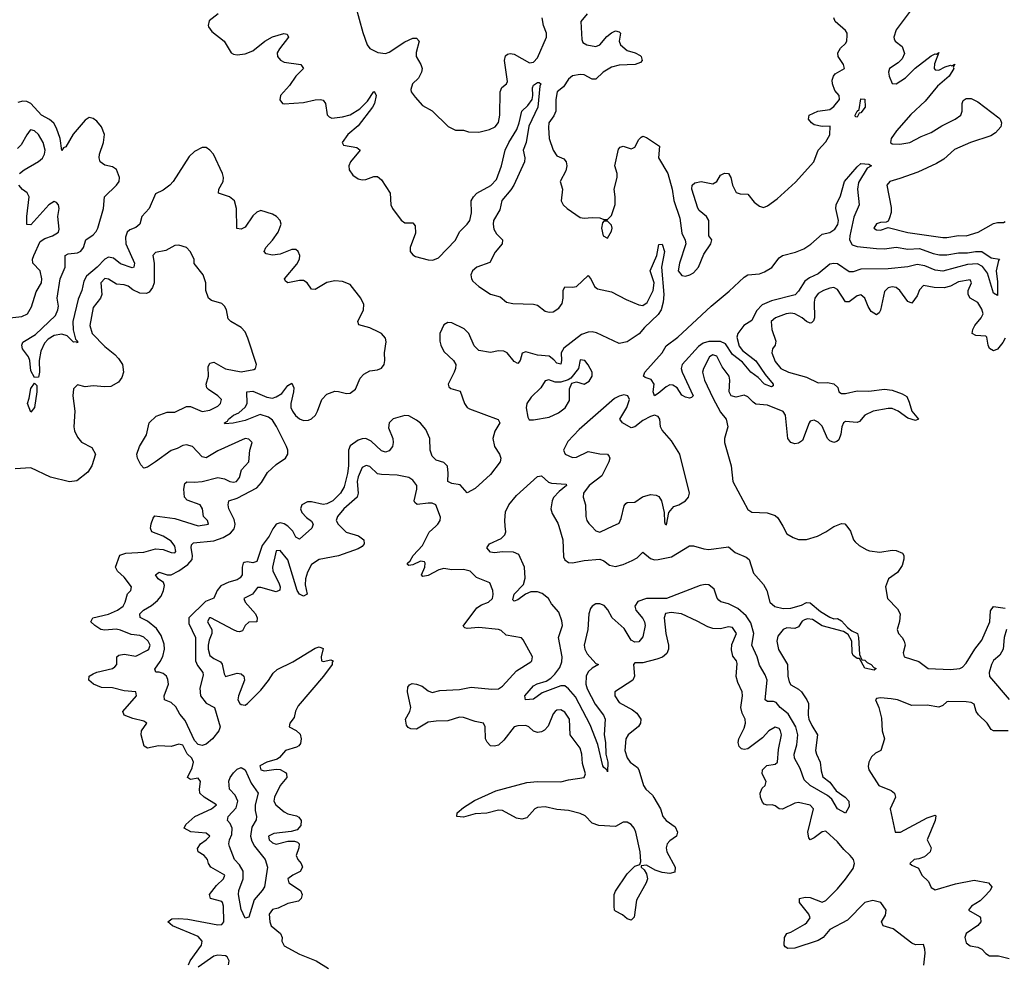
# Model space of a CAD drawing. Header units: inches. Extents: x 2473073 to 2657680, y 705365 to 849016.
# Tile 146 of 151: x 2640754 to 2645805, y 757752 to 762600. Entities that reach past the tile are written whole.
import ezdxf

# ---------------------------------------------------------------- set-up
doc = ezdxf.new("R2010")
doc.units = ezdxf.units.IN
doc.header["$MEASUREMENT"] = 0
doc.layers.add('C6745', color=7, linetype='Continuous')
doc.layers.add('C6746', color=7, linetype='Continuous')

msp = doc.modelspace()

# ---------------------------------------------------------------- linework, layer by layer
at = {"layer": 'C6745', "color": 5}
for points, elevation in [([(2641620.3, 757750), (2641629, 757770), (2641685.7, 757850), (2641689.8, 757870), (2641670, 757894.3), (2641538.4, 757950), (2641514.5, 757970), (2641534.7, 757985.3), (2641570, 757987.8), (2641616.3, 757983.7), (2641770, 757953.8), (2641790, 757956.3), (2641800.4, 757970), (2641799.9, 758050), (2641793.7, 758070), (2641790, 758075), (2641733.2, 758090), (2641727.6, 758110), (2641763.3, 758156.7), (2641799.4, 758190), (2641805.3, 758210), (2641734.3, 758250), (2641722, 758270), (2641718, 758290), (2641700.5, 758310), (2641669.5, 758330), (2641666, 758346), (2641681.6, 758370), (2641711, 758390), (2641729.6, 758410), (2641710, 758425.4), (2641632.1, 758432.1), (2641597.2, 758450), (2641606, 758470), (2641652.1, 758510), (2641736.9, 758550), (2641763, 758570), (2641700.5, 758610), (2641677.6, 758630), (2641675.6, 758650), (2641682, 758690), (2641670, 758708), (2641630, 758701.2), (2641615.3, 758710), (2641639.2, 758760.8), (2641645.6, 758790), (2641636.8, 758810), (2641613, 758833), (2641590, 758876.1), (2641570, 758881.2), (2641530, 758869), (2641466.1, 758873.9), (2641410, 758861), (2641392.3, 758872.3), (2641377.1, 758930), (2641378.5, 758950), (2641406.6, 758990), (2641390, 759000.5), (2641333.8, 759013.8), (2641289.2, 759030), (2641282, 759050), (2641353.7, 759130), (2641349.3, 759150), (2641290, 759154.9), (2641230, 759170.8), (2641172.9, 759172.9), (2641132.3, 759190), (2641108.3, 759210), (2641109.7, 759230), (2641130, 759242), (2641150, 759251.3), (2641229.5, 759270), (2641241, 759279), (2641251.8, 759290), (2641251.4, 759330), (2641261.7, 759338.3), (2641290, 759344.1), (2641350, 759332.6), (2641410, 759363.5), (2641416.8, 759370), (2641423.1, 759390), (2641412.7, 759410), (2641390, 759431.1), (2641370, 759438.9), (2641325.1, 759445.1), (2641270, 759467.6), (2641248.4, 759471.6), (2641190, 759466.9), (2641170, 759470.8), (2641139.7, 759490), (2641118.4, 759510), (2641129.2, 759530), (2641210, 759548.7), (2641256, 759570), (2641284.8, 759590), (2641295.2, 759610), (2641307.3, 759652.7), (2641324.2, 759670), (2641328.1, 759690), (2641290, 759738.9), (2641255.4, 759770), (2641245.4, 759790), (2641268.2, 759851.8), (2641297.5, 759862.5), (2641390, 759867.7), (2641450, 759884.6), (2641490, 759880.2), (2641530, 759865.5), (2641550, 759864.4), (2641555.3, 759870), (2641550, 759898.3), (2641530, 759923.1), (2641490, 759948.8), (2641432, 759972), (2641425.3, 759990), (2641426.7, 760000)], 40), ([(2642062, 760000), (2642052.5, 759987.5), (2642034.1, 759950), (2641998.3, 759901.7), (2641970, 759818.4), (2641950, 759812.2), (2641923.2, 759816.8), (2641905.4, 759814.6), (2641900.2, 759810), (2641895.3, 759790), (2641894.3, 759750), (2641884.5, 759735.5), (2641870, 759725), (2641826.5, 759713.5), (2641786.3, 759693.7), (2641766.4, 759670), (2641749.5, 759630.5), (2641706.3, 759613.7), (2641621.8, 759530), (2641621.7, 759501.7), (2641655.9, 759430), (2641656.2, 759310), (2641665.4, 759285.4), (2641693.6, 759250), (2641695.8, 759235.8), (2641677.1, 759170), (2641681.7, 759130), (2641710, 759092.3), (2641752.5, 759070), (2641782.4, 758970), (2641775.3, 758950), (2641742.8, 758910), (2641710, 758882.3), (2641690, 758874.7), (2641670, 758879.4), (2641650, 758901.1), (2641603.3, 759003.3), (2641575, 759035), (2641554.2, 759074.2), (2641530, 759096.2), (2641497.4, 759110), (2641494.7, 759130), (2641516.5, 759190), (2641514.4, 759214.4), (2641506.1, 759230), (2641490, 759244.5), (2641468.7, 759251.3), (2641451.3, 759251.3), (2641446.7, 759266.7), (2641474.8, 759305.2), (2641487.5, 759332.5), (2641496.1, 759370), (2641494.6, 759394.6), (2641479, 759439), (2641455.1, 759475.1), (2641410, 759513.1), (2641372.1, 759532.1), (2641370, 759550.2), (2641388.8, 759570), (2641430, 759593.2), (2641461.4, 759618.6), (2641478.8, 759641.2), (2641491.8, 759670), (2641496.2, 759696.2), (2641492.1, 759712.1), (2641464.7, 759730), (2641449.8, 759750.2), (2641470, 759763.7), (2641511.1, 759751.1), (2641530, 759751.6), (2641570, 759771.2), (2641616.6, 759803.4), (2641638, 759830), (2641640.7, 759850), (2641633.2, 759890), (2641635, 759905), (2641645.7, 759914.3), (2641750, 759925.7), (2641797, 759943), (2641835, 759965), (2641853.4, 759986.6), (2641857.2, 760000)], 20), ([(2642397.9, 760000), (2642428.8, 759970), (2642491.3, 759951.3), (2642518.8, 759930), (2642521.1, 759910), (2642510, 759896.9), (2642490, 759883.9), (2642390, 759848), (2642290, 759829.6), (2642250, 759803), (2642230, 759765.1), (2642220.2, 759730), (2642218.6, 759698.6), (2642227.9, 759652.1), (2642210, 759642), (2642190, 759651.6), (2642176.9, 759670), (2642130, 759826.9), (2642090, 759875.8), (2642070, 759874), (2642051, 759790), (2642052.8, 759770), (2642083.2, 759710), (2642090.3, 759690), (2642088.3, 759671.7), (2642070, 759663), (2641990, 759685.4), (2641974.4, 759685.6), (2641948.3, 759651.7), (2641903, 759630), (2641910.4, 759610), (2641963.1, 759550), (2641972, 759530), (2641970.7, 759510), (2641930, 759508), (2641910.4, 759490), (2641896.2, 759463.8), (2641881.3, 759458.7), (2641870, 759459.2), (2641850, 759468.7), (2641735.1, 759530), (2641726.7, 759530), (2641721.1, 759518.9), (2641717, 759510), (2641738.8, 759470), (2641739.6, 759450), (2641725, 759415), (2641720.1, 759390), (2641720.1, 759370), (2641730, 759337.4), (2641750, 759320.6), (2641784.2, 759304.2), (2641793, 759293.1), (2641802.2, 759242.2), (2641809, 759229), (2641870, 759245.8), (2641890, 759242.6), (2641903.7, 759230), (2641907.6, 759210), (2641876.5, 759130), (2641872.7, 759110), (2641883, 759090), (2641890, 759085.3), (2641910, 759081.5), (2641922.4, 759090), (2641990, 759159), (2642030, 759208.7), (2642053.4, 759246.6), (2642075, 759265), (2642155.8, 759304.2), (2642270, 759374), (2642290, 759380.5), (2642310, 759372), (2642301, 759330), (2642302, 759310), (2642310, 759306), (2642350, 759314.8), (2642362, 759310), (2642356.9, 759303.1), (2642357.1, 759290), (2642313.2, 759230), (2642182.2, 759077.8), (2642169, 759051), (2642161.5, 759018.5), (2642139.5, 758990), (2642136.4, 758970), (2642171.9, 758951.9), (2642192.9, 758932.9), (2642198.2, 758910), (2642195.1, 758885), (2642186.4, 758873.6), (2642173.3, 758866.7), (2642117.6, 758850), (2642087.4, 758812.6), (2642075, 758805), (2642022, 758790), (2641986, 758770), (2641990.6, 758750), (2642010, 758744.3), (2642070, 758754.3), (2642090, 758751.6), (2642116.9, 758736.9), (2642122, 758730), (2642123.5, 758710), (2642090, 758669), (2642060.9, 758610), (2642057, 758590), (2642068.4, 758570), (2642110, 758534.5), (2642130, 758524.5), (2642174.1, 758514.1), (2642186.4, 758506.4), (2642198, 758490), (2642196.3, 758463.7), (2642177.3, 758442.7), (2642146.5, 758433.5), (2642056.9, 758423.1), (2642029.5, 758410), (2642034, 758390), (2642050, 758374.7), (2642070, 758367.9), (2642130, 758383.7), (2642164.2, 758384.2), (2642178.3, 758378.3), (2642187, 758370), (2642185.8, 758350), (2642171.3, 758310), (2642180.7, 758290), (2642198.2, 758270), (2642204.7, 758250), (2642192.5, 758227.5), (2642155.3, 758210), (2642128.7, 758190), (2642134.2, 758170), (2642194.4, 758130), (2642202.7, 758110), (2642198.2, 758090), (2642183.3, 758076.7), (2642130, 758064.6), (2642080.1, 758039.9), (2642050, 758033.1), (2642033.2, 758010), (2642036.8, 757970), (2642043.8, 757950), (2642092.4, 757910), (2642100.2, 757890), (2642098, 757870), (2642110, 757846.3), (2642190, 757804), (2642275.5, 757770), (2642337.3, 757730)], 40), ([(2642256.1, 760000), (2642252.4, 759990), (2642190, 759934.2), (2642170, 759944.7), (2642155.7, 759975.7), (2642130.2, 760000)], 20), ([(2645393.1, 757746.9), (2645399.3, 757810), (2645397.2, 757830), (2645390, 757853.2), (2645350, 757852.7), (2645330, 757860.9), (2645234.4, 757934.4), (2645184, 757950), (2645176, 757970), (2645195.6, 758004.4), (2645199.5, 758030), (2645172, 758070), (2645130, 758079.9), (2645089.4, 758070), (2645000.6, 757979.4), (2644910.6, 757930), (2644876.1, 757890), (2644850, 757874.2), (2644730, 757835.6), (2644694, 757834), (2644681, 757841), (2644675.1, 757850), (2644677.2, 757890), (2644689.6, 757910), (2644710, 757916.4), (2644781.2, 757958.8), (2644792.8, 757967.2), (2644808.8, 757990), (2644803.1, 758010), (2644755.1, 758070), (2644754, 758090), (2644783.9, 758096.1), (2644810, 758095.4), (2644870, 758071.3), (2644890, 758079.7), (2644950, 758140.2), (2644990, 758189.3), (2645030, 758243.6), (2645036.2, 758270), (2645031, 758290), (2645014, 758310), (2644981.3, 758341.3), (2644950, 758379.9), (2644890, 758434.5), (2644870, 758431.5), (2644830, 758400.5), (2644810, 758391.6), (2644801.8, 758401.8), (2644796.5, 758430), (2644826.6, 758550), (2644810, 758568), (2644750, 758581.6), (2644730, 758579.5), (2644667.8, 758547.8), (2644650, 758549.7), (2644630, 758565.1), (2644614, 758570), (2644588.7, 758568.7), (2644574, 758574), (2644564.4, 758584.4), (2644553.6, 758610), (2644551.9, 758630), (2644563.7, 758656.3), (2644578, 758670), (2644583, 758690), (2644563.5, 758730), (2644564.7, 758750), (2644587.7, 758772.3), (2644630, 758779.6), (2644642, 758790), (2644646.3, 758853.7), (2644661.5, 758930), (2644657.8, 758950), (2644650, 758962), (2644630, 758968.5), (2644597.3, 758950), (2644565.1, 758914.9), (2644490, 758858.2), (2644470, 758853.7), (2644457.7, 758857.7), (2644444.7, 758870), (2644440.4, 758890), (2644443.9, 758910), (2644470, 758963.8), (2644477.7, 758990), (2644476.4, 759010), (2644460.9, 759040.9), (2644453.3, 759070), (2644461.2, 759130), (2644459.7, 759150), (2644437.3, 759197.4), (2644429.7, 759229.7), (2644435.2, 759295.2), (2644431.6, 759310), (2644413, 759333), (2644405.1, 759365.1), (2644406.7, 759393.3), (2644431, 759450), (2644410, 759480.7), (2644390, 759484.7), (2644350, 759473.8), (2644310, 759476), (2644283.4, 759483.4), (2644230, 759513.3), (2644149.2, 759550), (2644096.9, 759556.9), (2644067.3, 759552.7), (2644059.4, 759530), (2644069.5, 759450), (2644083, 759390), (2644082.7, 759370), (2644073.7, 759346.3), (2644051.8, 759328.2), (2644022.7, 759317.3), (2643950, 759299.3), (2643910, 759298.7), (2643902, 759290), (2643907.8, 759230), (2643899.5, 759210), (2643806.9, 759150), (2643807.6, 759130), (2643830, 759096.1), (2643898.5, 759058.5), (2643920.6, 759040.6), (2643940.2, 759010), (2643939.2, 758990), (2643928.4, 758971.7), (2643876.1, 758930), (2643863.8, 758910), (2643858.2, 758850), (2643870, 758812.4), (2643885.8, 758790), (2643922.7, 758762.7), (2643930.9, 758750.9), (2643953.8, 758670), (2643966.2, 758650), (2644000.1, 758620.1), (2644007.8, 758607.8), (2644040.8, 758550), (2644053.5, 758510), (2644070, 758490.2), (2644117, 758457), (2644129.2, 758430), (2644123.6, 758410), (2644090, 758386), (2644076, 758370), (2644070.9, 758350), (2644074.4, 758330), (2644115.8, 758250), (2644114.8, 758225.2), (2644090, 758217.6), (2644050, 758223), (2644014.6, 758234.7), (2643970, 758261.6), (2643942.8, 758257.2), (2643942.8, 758250), (2643957.3, 758237.3), (2643970, 758216), (2643974.6, 758190), (2643968, 758170), (2643918.4, 758081.6), (2643906.8, 757993.2), (2643890, 757979), (2643870, 757985.2), (2643846.2, 758006.2), (2643810, 758024.5), (2643805.6, 758030), (2643804.2, 758050), (2643803, 758110), (2643810, 758126.8), (2643870, 758215.5), (2643910, 758256.3), (2643935.3, 758264.7), (2643940.2, 758279.8), (2643936.5, 758330), (2643915, 758430), (2643906, 758450), (2643890, 758469.8), (2643870, 758481.8), (2643850, 758482.2), (2643810, 758459.8), (2643724.6, 758464.6), (2643690, 758476.5), (2643654.7, 758514.7), (2643630, 758526.2), (2643570, 758541.1), (2643510, 758546.4), (2643450, 758559.9), (2643410, 758557.1), (2643396.1, 758550), (2643355.5, 758504.5), (2643330, 758496.5), (2643302.1, 758502.1), (2643230, 758540.7), (2643210, 758542.6), (2643150, 758527.3), (2643090, 758523.7), (2643030, 758506.4), (2642997.2, 758510), (2642998.4, 758530), (2643030, 758556.9), (2643087.7, 758592.3), (2643197.1, 758643), (2643355.3, 758684.7), (2643410, 758689.6), (2643530, 758687.8), (2643570, 758698.6), (2643649.4, 758710.6), (2643657, 758730), (2643641.8, 758781.8), (2643638, 758830), (2643630, 758862), (2643577.2, 758930), (2643574, 759010), (2643550, 759046.6), (2643530, 759057.2), (2643510, 759056.1), (2643500.3, 759050), (2643490, 759037.6), (2643465.8, 758974.2), (2643446.1, 758953.9), (2643430, 758945.1), (2643410, 758941.1), (2643390, 758947.8), (2643365.1, 758970), (2643350, 758976.8), (2643310, 758975.9), (2643290.6, 758970), (2643238.4, 758901.6), (2643210, 758876.8), (2643190, 758870.8), (2643170, 758873.7), (2643151.4, 758891.4), (2643143.5, 758910), (2643141.7, 758970), (2643133.7, 758990), (2643090, 758997.4), (2643030, 759019.4), (2643010, 759021.1), (2642950, 759001.1), (2642890, 759000.6), (2642850, 758994.5), (2642790, 758959.3), (2642760.6, 758960.6), (2642747.4, 758967.4), (2642738.5, 758978.5), (2642733.3, 759010), (2642755.6, 759050), (2642759.8, 759070), (2642742.9, 759150), (2642745.7, 759174.3), (2642753, 759187), (2642767.7, 759192.3), (2642790, 759190.2), (2642819, 759179.1), (2642850, 759154.7), (2642870, 759147.2), (2642910, 759157.2), (2643010, 759162.5), (2643070, 759174), (2643176.4, 759163.6), (2643210, 759166.4), (2643230, 759178.7), (2643301.8, 759258.2), (2643375.8, 759304.2), (2643382, 759310), (2643385.1, 759330), (2643337.1, 759417.1), (2643327.5, 759427.5), (2643250, 759441.2), (2643224.5, 759464.5), (2643209.7, 759469.7), (2643110, 759480.2), (2643050, 759474.7), (2643038, 759478), (2643028.1, 759488.1), (2643098.7, 759581.3), (2643123.2, 759596.8), (2643158.9, 759610), (2643178.8, 759630), (2643183.5, 759650), (2643180.3, 759670), (2643165.1, 759710), (2643097.2, 759737.3), (2643064.5, 759770), (2643030, 759778), (2642970, 759775.8), (2642930, 759783.1), (2642903.5, 759776.5), (2642850, 759746.9), (2642822.7, 759742.7), (2642815.3, 759750), (2642832.3, 759790), (2642834, 759810), (2642830, 759818), (2642810, 759821.2), (2642770, 759802.7), (2642750, 759799), (2642743.7, 759803.7), (2642742.7, 759810), (2642757.6, 759822.4), (2642772, 759850), (2642819.5, 759900.5), (2642853.7, 759970), (2642888.2, 760000)], 40), ([(2643519.9, 760000), (2643540.1, 759930), (2643542.9, 759842.9), (2643550, 759827.2), (2643570, 759813.9), (2643590, 759813), (2643650, 759824), (2643730, 759830.9), (2643750, 759822.5), (2643779.7, 759799.7), (2643810, 759793.6), (2643850, 759803.2), (2643896.2, 759823.8), (2643921.2, 759838.8), (2643950, 759867.1), (2643990, 759835.3), (2644010, 759828.6), (2644030, 759829.1), (2644097.5, 759842.5), (2644190, 759900.1), (2644210, 759900.4), (2644263.8, 759883.8), (2644290, 759880.8), (2644390, 759894.3), (2644425.1, 759865.1), (2644481.6, 759841.6), (2644496, 759830), (2644518.8, 759758.7), (2644570, 759700.7), (2644586.7, 759670), (2644603.1, 759610), (2644627.6, 759587.6), (2644670, 759578), (2644710, 759579.8), (2644764.4, 759595.6), (2644790, 759608.7), (2644810, 759606.7), (2644862.8, 759562.8), (2644910, 759532.8), (2644930, 759524.4), (2644950, 759526), (2644970, 759514), (2645000, 759480), (2645022.9, 759462.9), (2645051.4, 759450), (2645056.5, 759430), (2645062.5, 759342.5), (2645074.6, 759314.6), (2645090, 759312.6), (2645100.9, 759300.9), (2645123, 759290), (2645135.2, 759275.2), (2645147.3, 759270), (2645137.7, 759262.3), (2645090, 759272.3), (2645062, 759322), (2645050, 759322), (2645030, 759337.6), (2645025, 759350), (2645023.7, 759410), (2645005, 759445), (2644979.9, 759459.9), (2644870, 759489.4), (2644821.6, 759521.6), (2644795.4, 759524.6), (2644779.7, 759520.3), (2644767.7, 759512.3), (2644750, 759484.4), (2644730, 759475.4), (2644690, 759479.4), (2644670, 759469.4), (2644643.8, 759436.2), (2644637.6, 759410), (2644647.3, 759367.3), (2644693.3, 759290), (2644694.8, 759230), (2644700.9, 759200.9), (2644710, 759187), (2644750, 759164.8), (2644765.4, 759150), (2644792.4, 759110), (2644800.1, 759090), (2644798.5, 759030), (2644802.3, 759010), (2644817.3, 758977.3), (2644847.6, 758930), (2644837, 758850), (2644841.6, 758830), (2644861.2, 758790), (2644865.4, 758745.4), (2644874.8, 758714.8), (2644910, 758687.6), (2644942.2, 758642.2), (2644988.7, 758610), (2645008, 758590), (2645010, 758562), (2644990, 758528), (2644950, 758549.7), (2644919.9, 758599.9), (2644898.5, 758618.5), (2644809.7, 758670), (2644778.7, 758698.7), (2644757.1, 758757.1), (2644728.2, 758810), (2644727.4, 758830), (2644741, 758879), (2644746.7, 758930), (2644735.3, 758970), (2644697, 759037), (2644655.4, 759070), (2644635, 759095), (2644620.4, 759100.4), (2644590, 759100.5), (2644578.7, 759110), (2644587.9, 759210), (2644578.3, 759238.3), (2644550, 759288), (2644537.1, 759330), (2644510.4, 759390), (2644520.5, 759450), (2644504.9, 759504.9), (2644480.6, 759540.6), (2644438.1, 759578.2), (2644390, 759601.6), (2644351.6, 759611.7), (2644340, 759620), (2644331.6, 759631.6), (2644317.4, 759677.4), (2644290, 759699.3), (2644270, 759700.8), (2644244.2, 759695.8), (2644072.2, 759630), (2643970, 759629.2), (2643925.5, 759614.5), (2643910.1, 759590), (2643914, 759570), (2643950, 759526.3), (2643959.8, 759510), (2643963.2, 759490), (2643950, 759432), (2643930, 759406.3), (2643910, 759405.4), (2643890, 759415), (2643855.5, 759475.5), (2643793, 759530), (2643771.6, 759571.6), (2643752.6, 759592.6), (2643730, 759602), (2643710, 759601.3), (2643691.5, 759590), (2643682.1, 759577.9), (2643673.5, 759550), (2643668.8, 759470), (2643649.7, 759389.7), (2643652.7, 759370), (2643664.6, 759344.6), (2643710, 759295.3), (2643724, 759290), (2643690, 759271.9), (2643670, 759252.7), (2643660.3, 759230), (2643658.1, 759190), (2643665.9, 759165.9), (2643706.3, 759086.3), (2643749.2, 759030), (2643757.5, 759010), (2643751.9, 758930), (2643758.7, 758890), (2643760.3, 758830), (2643770.9, 758789.1), (2643770, 758739), (2643767.7, 758747.7), (2643750, 758761.6), (2643746.2, 758770), (2643720, 758880), (2643681.2, 758981.2), (2643605.2, 759125.2), (2643570, 759166.2), (2643550, 759181.8), (2643530, 759180.9), (2643434.6, 759145.4), (2643390, 759112.4), (2643348, 759110), (2643344.7, 759130), (2643390, 759180.7), (2643408.3, 759191.7), (2643454.3, 759205.7), (2643479, 759221), (2643499.3, 759240.7), (2643524.2, 759275.8), (2643534.9, 759305.1), (2643536, 759330), (2643517.7, 759430), (2643537.8, 759490), (2643535, 759515), (2643519, 759559), (2643482.4, 759602.4), (2643466.1, 759630), (2643434.9, 759655), (2643410, 759663.7), (2643376.3, 759663.7), (2643348.5, 759651.5), (2643310, 759623.2), (2643290, 759615.4), (2643283.2, 759623.2), (2643290, 759651.6), (2643338.2, 759701.8), (2643346.4, 759733.6), (2643344.3, 759790), (2643314.4, 759854.4), (2643287.8, 759867.8), (2643230, 759869.2), (2643190, 759864.4), (2643170, 759867.9), (2643150.8, 759890), (2643163.9, 759910), (2643223.4, 759936.6), (2643243.1, 759956.9), (2643247.8, 759972.2), (2643245, 760000)], 20), ([(2643686.6, 760000), (2643710, 759975.8), (2643730, 759970.3), (2643770, 759988.8), (2643794.5, 760000)], 40), ([(2644668.3, 760000), (2644690, 759962), (2644722, 759942), (2644750, 759931.3), (2644790, 759931.3), (2644846, 759950), (2644890, 759971.3), (2644930, 759998), (2644935, 760000)], 40), ([(2644996.8, 760000), (2645015.3, 759975.3), (2645031.3, 759930), (2645039.8, 759919.8), (2645061.4, 759901.4), (2645099.8, 759879.8), (2645113.7, 759873.7), (2645167.1, 759867.1), (2645230, 759877), (2645250, 759875.8), (2645282.4, 759862.4), (2645290.4, 759850.4), (2645290.4, 759830.4), (2645281.6, 759798.4), (2645257.8, 759762.2), (2645210.8, 759730), (2645196, 759690), (2645206, 759630), (2645257, 759577), (2645270.6, 759550), (2645268.1, 759511.9), (2645254.8, 759470), (2645262.8, 759450), (2645281, 759430), (2645291, 759410), (2645296, 759390), (2645286, 759350), (2645291.3, 759330), (2645366.5, 759306.5), (2645414.8, 759270), (2645530, 759265.8), (2645576.9, 759270), (2645590, 759276.5), (2645610, 759297.2), (2645654.1, 759370), (2645690, 759415.6), (2645730.6, 759510), (2645734.8, 759565.2), (2645750, 759588.7), (2645810, 759579.8)], 40), ([(2645815.9, 759470), (2645804.4, 759430), (2645799.8, 759370), (2645781.6, 759338.4), (2645750, 759310.5), (2645739.5, 759290), (2645727.9, 759250), (2645730, 759229.1), (2645830, 759111.6)], 40), ([(2645825.2, 758950), (2645750, 758949.7), (2645737, 758957), (2645718, 758990), (2645672.1, 759032.1), (2645660.8, 759050), (2645650, 759087), (2645635.1, 759095.1), (2645610, 759099.5), (2645519.4, 759100.6), (2645510, 759099.1), (2645490, 759079.7), (2645469.1, 759070.9), (2645410, 759082.2), (2645330, 759080.9), (2645258, 759110), (2645224.9, 759115.1), (2645170, 759119), (2645150, 759115.3), (2645144.7, 759110), (2645161, 759070), (2645175.3, 759015.3), (2645178, 758950), (2645191, 758909), (2645172, 758850), (2645144.5, 758835.5), (2645123.8, 758816.2), (2645110.6, 758790), (2645107.5, 758767.5), (2645110.7, 758750), (2645161.6, 758670), (2645224.6, 758644.6), (2645242, 758630), (2645246.3, 758610), (2645220.4, 758550), (2645244.7, 758430), (2645272.3, 758430), (2645410, 758503.2), (2645450, 758517.3), (2645453.8, 758513.8), (2645451.3, 758490), (2645409.2, 758390), (2645430.5, 758350), (2645425.5, 758330), (2645395.8, 758304.2), (2645366.9, 758293.1), (2645342, 758290), (2645321, 758270), (2645330, 758261), (2645364.7, 758244.7), (2645382, 758210), (2645416.4, 758176.4), (2645430, 758146.8), (2645450, 758133.4), (2645555.3, 758164.7), (2645650, 758184.2), (2645724.7, 758170), (2645740.5, 758150), (2645732.4, 758130), (2645702.4, 758097.6), (2645682, 758078), (2645636.3, 758050), (2645622, 758030), (2645677.5, 757997.5), (2645683.8, 757990), (2645684.4, 757970), (2645669, 757951), (2645608.9, 757910), (2645603.1, 757890), (2645610, 757862), (2645630, 757846.7), (2645670, 757839.5), (2645690, 757830.4), (2645710, 757807), (2645730, 757796), (2645775.8, 757795.8), (2645830, 757782)], 40), ([(2641824.6, 757750), (2641828.2, 757770), (2641818.9, 757790), (2641810, 757794.9), (2641770, 757798.7), (2641750, 757793.2), (2641670, 757737.3)], 40)]:
    msp.add_lwpolyline(points, dxfattribs=dict(at, elevation=elevation))
at = {"layer": 'C6745', "color": 5, "elevation": 20}
msp.add_lwpolyline([(2641910, 757989), (2641890, 758034), (2641876, 758110), (2641878.5, 758130), (2641901, 758190), (2641899.4, 758230), (2641882, 758262), (2641856, 758290), (2641830, 758357), (2641826.6, 758370), (2641829.9, 758390), (2641842.4, 758417.6), (2641844.4, 758450), (2641833.9, 758473.9), (2641819.8, 758490), (2641823.7, 758510), (2641864.8, 758555.2), (2641873.2, 758590), (2641859.9, 758620), (2641829.9, 758650), (2641827.3, 758692.7), (2641833, 758710), (2641850, 758735.5), (2641870, 758754.2), (2641890, 758762.4), (2641910, 758750.1), (2641941.6, 758681.6), (2641977.7, 758630), (2641961.2, 758570), (2641961.6, 758541.6), (2641968.8, 758510), (2641966.3, 758493.7), (2641943.9, 758456.1), (2641937.9, 758410), (2641944.7, 758384.7), (2641959.1, 758359.1), (2642013.7, 758290), (2642025.3, 758250), (2642010.4, 758150), (2641998.4, 758130), (2641956.7, 758083.3), (2641930, 757994)], close=True, dxfattribs=at)
at = {"layer": 'C6746', "color": 5}
for points, elevation in [([(2642477.1, 762670), (2642513.4, 762533.4), (2642536, 762470), (2642550, 762451.3), (2642590.9, 762430.9), (2642630, 762426.8), (2642650, 762433.4), (2642730, 762485.2), (2642770, 762504.2), (2642790, 762505.5), (2642803.8, 762490), (2642788.1, 762431.9), (2642787.9, 762410), (2642811.9, 762370), (2642817.8, 762350), (2642815.6, 762330), (2642800.3, 762299.7), (2642768.4, 762270), (2642761, 762241), (2642762, 762230), (2642782, 762202), (2642819.6, 762159.6), (2642870, 762132), (2642951.6, 762051.6), (2642990, 762032), (2643030, 762032), (2643056.4, 762023.6), (2643110, 762022), (2643164.7, 762035.3), (2643193.2, 762050), (2643210, 762072), (2643217.6, 762110), (2643218.5, 762230), (2643227.7, 762252.3), (2643252, 762270), (2643257, 762283), (2643240.3, 762390), (2643246.3, 762413.7), (2643257, 762423), (2643270, 762426), (2643290, 762422.3), (2643370, 762379.1), (2643390, 762382), (2643410, 762403.7), (2643457, 762510), (2643456.5, 762530), (2643440.8, 762570), (2643434.6, 762610)], 40), ([(2645342.8, 762670), (2645250, 762547.3), (2645237.8, 762510), (2645240.9, 762500.9), (2645244.9, 762490), (2645281.3, 762461.3), (2645293.5, 762426.5), (2645282, 762398), (2645261.3, 762378.7), (2645217.1, 762350), (2645210.3, 762330), (2645213.8, 762310), (2645230, 762272.4), (2645250, 762270.3), (2645297.9, 762302.1), (2645348.6, 762351.5), (2645430, 762413.4), (2645450, 762424.7), (2645458, 762422), (2645470, 762431), (2645447.3, 762372.7), (2645444.7, 762350), (2645450, 762342), (2645470, 762341), (2645502, 762358), (2645530, 762366), (2645536.4, 762363.6), (2645551, 762371), (2645543.6, 762356.4), (2645546, 762350), (2645521.6, 762310), (2645462.3, 762257.7), (2645399.3, 762180.7), (2645326.4, 762113.6), (2645252.4, 762030), (2645225.2, 761990), (2645221.3, 761970), (2645230, 761963.1), (2645270, 761961.1), (2645320.9, 761970), (2645379, 762001), (2645430, 762020.2), (2645485, 762055), (2645553.6, 762090), (2645582.4, 762110), (2645589.7, 762130), (2645589.7, 762170.3), (2645594.9, 762185.1), (2645610, 762195.8), (2645634.7, 762194.7), (2645670, 762177.4), (2645776.5, 762096.5), (2645783.8, 762090), (2645790.8, 762070), (2645787.3, 762050), (2645760.7, 762019.3), (2645736.3, 762003.7), (2645631, 761970), (2645550, 761932.7), (2645495.3, 761884.7), (2645457.9, 761862.1), (2645362, 761818), (2645270, 761783.9), (2645218.8, 761770), (2645202.8, 761750), (2645224.5, 761635.5), (2645224, 761610), (2645216.8, 761583.2), (2645210, 761566), (2645199.6, 761560.4), (2645170, 761559), (2645150, 761552.7), (2645136, 761530), (2645150, 761520.7), (2645170, 761518.8), (2645210, 761534), (2645310, 761507.8), (2645490, 761482.7), (2645510, 761481.1), (2645570, 761491.4), (2645610, 761490.3), (2645671.6, 761510), (2645750, 761554.4), (2645770, 761559.5), (2645801.2, 761558.8), (2645810, 761564.7)], 40), ([(2641771.5, 762630), (2641726.4, 762593.6), (2641720.1, 762570), (2641722.9, 762562.9), (2641739.2, 762539.2), (2641802.6, 762490), (2641838.8, 762430), (2641850, 762422.6), (2641870, 762419.9), (2641910, 762423.8), (2641950, 762439.9), (2642011.8, 762490), (2642050, 762512.3), (2642109.3, 762529.3), (2642125.1, 762525.1), (2642133.1, 762510), (2642086.3, 762450), (2642075.4, 762430), (2642076.1, 762410), (2642091.5, 762391.5), (2642110, 762381.7), (2642195.8, 762370), (2642209.1, 762350), (2642170.7, 762309.3), (2642138.3, 762261.7), (2642092.4, 762210), (2642088.5, 762188.5), (2642102, 762170), (2642110, 762167.3), (2642210, 762174.6), (2642270, 762189), (2642297.3, 762190), (2642310, 762186), (2642322.2, 762170), (2642331.9, 762111.9), (2642340.7, 762100.7), (2642354.7, 762094.7), (2642410, 762101), (2642450, 762112), (2642498.1, 762141.9), (2642538.8, 762181.1), (2642570, 762231.4), (2642574.8, 762230), (2642583.1, 762210), (2642574.2, 762170), (2642563.9, 762150), (2642490, 762055.7), (2642437.5, 762010), (2642407.5, 761970), (2642415.1, 761955.1), (2642483.4, 761943.4), (2642500.2, 761930), (2642450.8, 761870), (2642442.2, 761850), (2642444, 761830), (2642462.5, 761802.5), (2642490, 761782.6), (2642510, 761777.1), (2642530, 761779.2), (2642570, 761794.5), (2642590, 761794.6), (2642610, 761778), (2642655.2, 761710), (2642658.1, 761650), (2642665.6, 761630), (2642710.1, 761570.1), (2642730, 761557.9), (2642770, 761556.5), (2642782.3, 761542.3), (2642784.6, 761504.6), (2642757.2, 761430), (2642757.6, 761410), (2642770, 761392.5), (2642784.3, 761384.3), (2642850, 761366.8), (2642873.8, 761366.2), (2642903, 761377), (2642990, 761467.8), (2643010, 761511.8), (2643050, 761550.7), (2643062.9, 761570), (2643071.3, 761608.7), (2643070.3, 761669.7), (2643081.2, 761690), (2643099, 761710), (2643170.5, 761749.5), (2643200, 761780), (2643226, 761850), (2643243.7, 761930), (2643262.7, 761970), (2643303.6, 762036.4), (2643316.2, 762070), (2643329.2, 762130), (2643361.2, 762158.8), (2643382.1, 762190), (2643386.1, 762210), (2643384.9, 762250), (2643390, 762264.4), (2643410, 762277.2), (2643418.2, 762278.2), (2643428, 762270), (2643421.8, 762258.2), (2643412.8, 762150), (2643366.1, 762053.9), (2643351.3, 761970), (2643336.8, 761930), (2643345.4, 761890), (2643344.1, 761870), (2643288.5, 761750), (2643273.7, 761726.3), (2643227.5, 761672.5), (2643216.9, 761623.1), (2643185, 761570), (2643182.1, 761550), (2643185.5, 761525.5), (2643200.6, 761500.6), (2643231, 761470), (2643228.5, 761450), (2643193.4, 761406.6), (2643165.9, 761354.1), (2643099.2, 761330), (2643077.5, 761310), (2643068.6, 761290), (2643070.9, 761270), (2643078.5, 761258.5), (2643109, 761230), (2643170, 761191.7), (2643217.9, 761177.9), (2643250.7, 761150.7), (2643283.7, 761143.7), (2643390, 761139.9), (2643410, 761134.7), (2643450, 761104.7), (2643470, 761098.4), (2643490, 761100.8), (2643520.3, 761119.7), (2643536.7, 761143.3), (2643542.8, 761170), (2643542.4, 761210), (2643550, 761229), (2643590, 761226.5), (2643610, 761231), (2643670, 761286.2), (2643686, 761266), (2643701.9, 761230), (2643717.9, 761217.9), (2643790, 761203.5), (2643864.4, 761164.4), (2643930, 761135.8), (2643950, 761133.1), (2643972.3, 761147.7), (2644004.4, 761210), (2644008.2, 761250), (2643989.1, 761310), (2644023.2, 761390), (2644033.2, 761446.8), (2644050, 761448.4), (2644061.7, 761410), (2644045.9, 761330), (2644058.4, 761190), (2644055.7, 761150), (2644045.6, 761110), (2644030, 761086.3), (2643960, 761020), (2643932.3, 760987.7), (2643870, 760946.4), (2643830, 760938.4), (2643712.3, 760992.3), (2643690, 760997.7), (2643670, 760996.5), (2643636.4, 760983.6), (2643545.9, 760914.1), (2643532.5, 760890), (2643533.8, 760850), (2643530, 760831.6), (2643510, 760837), (2643494.9, 760854.9), (2643470, 760873), (2643410, 760877.5), (2643350, 760895.2), (2643332.3, 760887.7), (2643321.8, 760850), (2643310, 760835.8), (2643290, 760845.8), (2643254.7, 760890), (2643238.4, 760898.4), (2643210, 760900.1), (2643170, 760892), (2643110, 760902.8), (2643085.7, 760925.7), (2643057.9, 760990), (2643033.9, 761013.9), (2642970, 761044.3), (2642950, 761046.3), (2642930, 761033.9), (2642909.7, 760990), (2642909.1, 760950), (2642913.6, 760930), (2642930, 760897), (2642978.9, 760850), (2642990.5, 760830), (2642990.1, 760810), (2642982.6, 760790), (2642952.4, 760730), (2642955.2, 760715.2), (2642966.4, 760706.4), (2643013.5, 760693.5), (2643036.3, 760630), (2643050, 760610.1), (2643062.1, 760602.1), (2643208.5, 760548.5), (2643216.5, 760530), (2643191.8, 760488.2), (2643180.4, 760450), (2643190, 760410.2), (2643215.8, 760370), (2643222.2, 760350), (2643218.8, 760330), (2643170, 760266.1), (2643090, 760193.2), (2643050, 760171.6), (2643012.8, 760212.8), (2642970, 760218.8), (2642950, 760229.8), (2642952.1, 760272.1), (2642947.8, 760307.8), (2642930, 760327.2), (2642890, 760339), (2642870, 760359), (2642860.1, 760390), (2642857.7, 760450), (2642836.9, 760496.9), (2642810, 760529.4), (2642790, 760544.9), (2642750, 760566.9), (2642730, 760569.1), (2642670, 760551.7), (2642648.6, 760530), (2642645.3, 760505.2), (2642667.8, 760450), (2642670.1, 760430.1), (2642665.6, 760410), (2642650, 760387.3), (2642630, 760381.1), (2642610, 760386.7), (2642557.3, 760437.3), (2642530, 760449.6), (2642510, 760449.2), (2642490, 760442.3), (2642450, 760412.6), (2642439.9, 760390), (2642441.4, 760310), (2642435.6, 760270), (2642418.2, 760201.8), (2642399.3, 760170), (2642360.5, 760130), (2642330, 760114.6), (2642310, 760111.9), (2642250, 760125.9), (2642230, 760125.9), (2642200.6, 760110), (2642193.8, 760090), (2642201.2, 760070), (2642224.6, 760044.6), (2642250, 760026.5), (2642259.8, 760010), (2642256.1, 760000)], 20), ([(2643665.7, 762630), (2643632.3, 762590), (2643637.6, 762497.6), (2643643.4, 762483.3), (2643663, 762470), (2643710, 762461.3), (2643730, 762470.3), (2643766.6, 762513.4), (2643790, 762532.8), (2643810, 762541.7), (2643830, 762538), (2643835.3, 762530), (2643829.3, 762490), (2643835.8, 762470), (2643870, 762442.3), (2643910.8, 762430), (2643936.3, 762416.3), (2643943, 762410), (2643947.7, 762390), (2643939.2, 762380.8), (2643911.3, 762370), (2643830, 762367), (2643790, 762355.9), (2643747.6, 762330), (2643710, 762294.2), (2643690, 762294), (2643650, 762317), (2643630, 762319.1), (2643590, 762311), (2643570, 762294.4), (2643544.1, 762255.9), (2643511.6, 762230), (2643503.5, 762190), (2643503.8, 762130), (2643493.7, 762106.3), (2643469.1, 762070), (2643467.2, 762047.2), (2643470.4, 761990), (2643490.3, 761930), (2643510, 761901.1), (2643545.5, 761885.5), (2643558, 761870), (2643560.9, 761850), (2643556.3, 761823.7), (2643526, 761770), (2643538, 761730), (2643532, 761670), (2643542, 761650), (2643562, 761630), (2643630, 761584.7), (2643650, 761581), (2643690, 761584.7), (2643730, 761582), (2643750, 761574), (2643770, 761574), (2643790, 761594), (2643808.7, 761651.3), (2643809.2, 761690.8), (2643803.7, 761730), (2643819.5, 761790), (2643818.4, 761810), (2643806.3, 761850), (2643825.1, 761934.9), (2643834.2, 761945.8), (2643850, 761950.5), (2643890, 761937.1), (2643899.3, 761940.7), (2643910, 761945.5), (2643930, 761984.9), (2643942.5, 761997.5), (2643950, 762002.4), (2643970, 761995.3), (2644037, 761950), (2644031.3, 761890), (2644079.2, 761810), (2644101.8, 761730), (2644110, 761671.3), (2644140.9, 761580.9), (2644150, 761504.7), (2644168.4, 761468.4), (2644172, 761450), (2644138.2, 761350), (2644132.2, 761310), (2644150, 761287), (2644170, 761284.2), (2644192, 761290), (2644210, 761301.1), (2644235.6, 761330), (2644264.1, 761395.9), (2644299.5, 761450), (2644304, 761470), (2644289, 761490), (2644289, 761570), (2644277.2, 761590), (2644240.1, 761620.1), (2644232.3, 761632.3), (2644202.9, 761730), (2644204.5, 761750), (2644218, 761762), (2644250, 761769.1), (2644310, 761756.5), (2644329.6, 761770), (2644350, 761802), (2644370, 761812.8), (2644390, 761810.3), (2644402.8, 761790), (2644410.2, 761750), (2644430, 761712.2), (2644450, 761705.5), (2644490, 761704.4), (2644522.4, 761662.4), (2644550, 761643), (2644570, 761636.4), (2644590, 761644.6), (2644640, 761680), (2644733.6, 761766.4), (2644828.7, 761870), (2644850.9, 761930), (2644890, 761972.7), (2644910.4, 762009.6), (2644912.5, 762052.5), (2644870, 762050.8), (2644830, 762060.9), (2644816.3, 762070), (2644800.5, 762090), (2644803.5, 762110), (2644849.1, 762130.9), (2644910, 762139.6), (2644930, 762153.4), (2644959.7, 762190), (2644958.5, 762210), (2644936.2, 762236.2), (2644924.6, 762270), (2644922.9, 762290), (2644928.7, 762310), (2644937.7, 762322.3), (2644985.1, 762350), (2644979.7, 762370), (2644952.4, 762410), (2644951.6, 762430), (2644965.7, 762454.3), (2644990, 762477), (2644996.8, 762490), (2644999.8, 762519.8), (2644999.3, 762530), (2644990, 762543.5), (2644936.8, 762590), (2644930.8, 762610)], 40), ([(2641857.2, 760000), (2641859.9, 760010), (2641854.8, 760034.8), (2641826.9, 760090), (2641823.2, 760110), (2641826, 760130), (2641870, 760143.7), (2641970, 760196.9), (2641995, 760225), (2642024.6, 760275.4), (2642070, 760317.4), (2642118, 760350), (2642129.1, 760370), (2642129.1, 760390), (2642122.9, 760410), (2642071.8, 760511.8), (2642050, 760544.7), (2642030, 760559.9), (2641987, 760573), (2641910, 760542), (2641848.4, 760528.4), (2641805.7, 760525.7), (2641804.2, 760530), (2641820.5, 760539.5), (2641824.8, 760550), (2641851.2, 760570), (2641877.7, 760582.3), (2641909.6, 760610.5), (2641921.3, 760630), (2641919.6, 760690), (2641950, 760692.5), (2642022, 760662), (2642050, 760658.2), (2642070, 760664), (2642097.9, 760682.2), (2642130, 760721.6), (2642150, 760733.8), (2642159.8, 760710), (2642158.9, 760690), (2642144, 760630), (2642145.5, 760610), (2642153.5, 760590), (2642168.3, 760568.3), (2642190, 760550.9), (2642210, 760543.2), (2642235.2, 760544.8), (2642250, 760551.1), (2642270.5, 760569.5), (2642282.2, 760590), (2642303.2, 760650), (2642330, 760677.3), (2642370, 760692.6), (2642390, 760692.4), (2642430, 760680.8), (2642450, 760682.8), (2642476.5, 760703.5), (2642500.5, 760759.5), (2642518.8, 760781.2), (2642550, 760797.1), (2642590, 760802.8), (2642610, 760810.7), (2642623.8, 760830), (2642627.3, 760850), (2642625.4, 760890), (2642633.6, 760946.4), (2642630, 760965.4), (2642610, 760989.9), (2642596.9, 760996.9), (2642550, 761019), (2642494, 761034), (2642487.7, 761050), (2642517.7, 761110), (2642518.5, 761138.5), (2642503.7, 761170), (2642450, 761239.9), (2642410, 761255.8), (2642370, 761260.1), (2642329.3, 761250.7), (2642270, 761215.2), (2642250, 761217.3), (2642228, 761250), (2642210, 761261.3), (2642190, 761261.3), (2642130, 761248.8), (2642117.8, 761257.8), (2642112.5, 761270), (2642175.7, 761344.3), (2642188.8, 761370), (2642191.2, 761390), (2642182.9, 761410), (2642170, 761420.5), (2642150, 761420.7), (2642090, 761395.8), (2642050.4, 761390.4), (2642018.3, 761398.3), (2642007.3, 761410), (2642017.2, 761430), (2642051.3, 761468.7), (2642079.7, 761510), (2642095.8, 761550), (2642089.3, 761570), (2642070.5, 761590), (2642050, 761600.9), (2641990, 761619.9), (2641970, 761611.3), (2641950, 761593.7), (2641910, 761534.9), (2641890, 761524.4), (2641867.8, 761527.8), (2641865.3, 761630), (2641856.2, 761670), (2641830.8, 761690.8), (2641772.8, 761710), (2641774.6, 761730), (2641796.9, 761770), (2641799.9, 761790), (2641794.1, 761810), (2641748.8, 761908.9), (2641730, 761929.9), (2641710, 761943.4), (2641690, 761943.4), (2641650, 761923.4), (2641622.7, 761897.3), (2641541.8, 761770), (2641524.2, 761750), (2641490, 761724.3), (2641450, 761706.6), (2641418, 761630), (2641380.3, 761590), (2641370, 761549.8), (2641350, 761533.4), (2641318, 761522), (2641305.7, 761510), (2641296.6, 761483.4), (2641297.6, 761450), (2641343.5, 761350), (2641339.5, 761330), (2641330, 761326.1), (2641270, 761346.1), (2641235.4, 761375.4), (2641210, 761381.5), (2641190, 761370.9), (2641151.2, 761330), (2641096.8, 761283.2), (2641083, 761257), (2641071.9, 761210), (2641054.1, 761165.9), (2641026.7, 761050), (2641027.7, 761007.7), (2641040.6, 760960.6), (2641050.8, 760950), (2641050, 760942), (2641047.3, 760947.3), (2641030, 760945.5), (2640997.5, 760977.5), (2640970, 760986.6), (2640930, 760978.4), (2640900.3, 760959.7), (2640880.6, 760939.4), (2640861.5, 760898.5), (2640854.1, 760850), (2640855.7, 760790), (2640850, 760766), (2640830, 760763.7), (2640810, 760797.2), (2640805.9, 760850), (2640799.5, 760870), (2640768.7, 760910), (2640765.1, 760930), (2640770, 760944), (2640835.2, 760984.8), (2640937.8, 761082.2), (2640949.9, 761110.1), (2640952.1, 761130), (2640946.5, 761170), (2640962, 761270), (2640987.8, 761330), (2640987, 761390), (2641002.2, 761397.8), (2641050, 761403.1), (2641068, 761412), (2641081.8, 761430), (2641092.8, 761470), (2641130, 761495.9), (2641146.6, 761513.4), (2641154.9, 761530), (2641182.8, 761630), (2641188.2, 761690), (2641250, 761750.2), (2641263.9, 761770), (2641264.9, 761790), (2641250, 761830.6), (2641230, 761844.9), (2641190, 761853.3), (2641166.3, 761870), (2641161.1, 761890), (2641163.2, 761910), (2641183.2, 761970), (2641188.6, 762010), (2641174.2, 762050), (2641150, 762078.8), (2641130, 762092.4), (2641110, 762097.9), (2641090, 762084.9), (2641027.2, 762012.8), (2640990, 761946.8), (2640978, 761942), (2640970, 761927.6), (2640961.1, 761990), (2640942.4, 762042.4), (2640928, 762068), (2640906.7, 762086.7), (2640865.1, 762110), (2640810.4, 762170.4), (2640790, 762180.5), (2640770, 762182), (2640744.5, 762175.5)], 20), ([(2640752.7, 761810), (2640776, 761830), (2640850, 761872.7), (2640870, 761889), (2640881.5, 761910), (2640884.7, 761930), (2640874.2, 761970), (2640850, 762011), (2640830, 762029.7), (2640810, 762034.3), (2640807.8, 762032.2), (2640790, 762009.6), (2640762, 761958), (2640742, 761938)], 40), ([(2640655.3, 761064.7), (2640764.1, 761075.9), (2640793.2, 761090), (2640814, 761126), (2640837.6, 761202.4), (2640865.1, 761250), (2640867, 761270), (2640859, 761310), (2640821.2, 761350), (2640819.5, 761370), (2640826, 761390), (2640858.7, 761461.3), (2640882.6, 761477.4), (2640922, 761490), (2640939.6, 761500.4), (2640952.8, 761510), (2640955.5, 761524.5), (2640949.6, 761590), (2640956, 761630), (2640952.7, 761650), (2640942, 761662), (2640930, 761667), (2640903.1, 761650), (2640810, 761547), (2640790, 761548), (2640789.7, 761590), (2640801.6, 761690), (2640791.6, 761711.6), (2640767.7, 761727.7), (2640749.2, 761750)], 40), ([(2641426.7, 760000), (2641428.2, 760011.8), (2641438, 760042), (2641447.2, 760052.8), (2641550, 760040.6), (2641670, 760002.3), (2641722, 760010), (2641717, 760030), (2641696.9, 760050), (2641691.2, 760090), (2641679.5, 760110), (2641613.4, 760133.4), (2641598.7, 760150), (2641595.4, 760190), (2641601.2, 760218.9), (2641611.7, 760228.3), (2641650, 760225.8), (2641689.3, 760229.3), (2641770, 760250.2), (2641804.1, 760244.1), (2641831, 760230), (2641850, 760227), (2641865.2, 760230), (2641882, 760250), (2641891, 760290), (2641928.7, 760331.3), (2641934.5, 760390), (2641945.6, 760430), (2641930, 760447.3), (2641910, 760449.7), (2641770, 760386.9), (2641710, 760351.2), (2641690, 760355.6), (2641639.5, 760410), (2641610, 760417.2), (2641590, 760414.2), (2641561.1, 760398.9), (2641530, 760389.6), (2641451, 760330), (2641410, 760304), (2641390, 760298), (2641374.6, 760314.6), (2641358, 760350), (2641355.3, 760370), (2641368.7, 760410), (2641404, 760470), (2641418, 760530), (2641454.6, 760565.4), (2641510, 760584.9), (2641550, 760584.9), (2641610, 760615.3), (2641630, 760614.9), (2641690, 760588.2), (2641730, 760595.4), (2641770, 760616.1), (2641783.9, 760630), (2641788.4, 760650), (2641770.8, 760670), (2641721.7, 760701.7), (2641714, 760710), (2641709.7, 760729.7), (2641722, 760770), (2641721.3, 760818.7), (2641730, 760837.3), (2641750, 760841.6), (2641810, 760808), (2641890, 760792.2), (2641954.9, 760805.1), (2641964, 760810), (2641969, 760830), (2641924.9, 760964.9), (2641910, 760997.2), (2641890, 761019.3), (2641837.2, 761050), (2641823.9, 761063.9), (2641814.5, 761110), (2641805.2, 761130), (2641790, 761142.7), (2641738, 761158), (2641722, 761170), (2641709.1, 761209.1), (2641708.7, 761250), (2641695.3, 761290), (2641649.1, 761349.1), (2641648.7, 761370), (2641629, 761410), (2641608.7, 761430), (2641570, 761442.7), (2641550, 761441.2), (2641504, 761416), (2641450, 761405.2), (2641437.3, 761390), (2641444.2, 761350), (2641442.8, 761250), (2641435.5, 761224.5), (2641418.5, 761201.5), (2641404.9, 761195), (2641370, 761196.2), (2641334, 761214), (2641310, 761231.7), (2641290, 761239.1), (2641250, 761242), (2641210, 761267.6), (2641190, 761270.8), (2641170.4, 761250), (2641174.3, 761190), (2641168.2, 761170), (2641130, 761122.7), (2641114, 761030), (2641126, 760990), (2641190, 760923.2), (2641242, 760882), (2641261, 760861), (2641280.3, 760830), (2641285.7, 760790), (2641277.3, 760762.7), (2641259.9, 760740.1), (2641222, 760718), (2641190, 760715.1), (2641130, 760721.2), (2641090, 760715.3), (2641050, 760726), (2641030, 760706), (2641026, 760670), (2641037.3, 760590), (2641030.8, 760510), (2641034.8, 760490), (2641050, 760458), (2641070, 760431.3), (2641123.6, 760403.6), (2641142, 760370), (2641123, 760310), (2641103.1, 760276.9), (2641047.1, 760232.9), (2641010, 760227.8), (2640911.3, 760251.3), (2640810, 760299.3), (2640730, 760295.4)], 40), ([(2645810, 760966), (2645797.8, 760942.3), (2645770, 760908.4), (2645750, 760900.4), (2645730, 760911.8), (2645721.8, 760930), (2645715.1, 760970), (2645710, 760974.8), (2645658.8, 760978.8), (2645640.7, 760990), (2645644, 761010), (2645654, 761030), (2645687.2, 761070), (2645696, 761090), (2645690, 761114.3), (2645670, 761148.2), (2645630.5, 761170.5), (2645619.3, 761190), (2645619.8, 761210), (2645636.1, 761250), (2645630, 761264.5), (2645570, 761254), (2645528.4, 761231.6), (2645496.5, 761223.5), (2645444.8, 761224.8), (2645390, 761236), (2645370, 761213.6), (2645357.6, 761182.4), (2645330, 761145.6), (2645310, 761153), (2645270, 761209.7), (2645250, 761225.7), (2645230, 761228.4), (2645210, 761224.4), (2645190, 761204.5), (2645170.8, 761109.2), (2645164, 761096), (2645150, 761084.7), (2645122.5, 761102.5), (2645107, 761127), (2645090, 761171.2), (2645070, 761188.3), (2645050, 761183.1), (2645010, 761151.1), (2644990, 761152.6), (2644950, 761214.3), (2644930, 761225.1), (2644910, 761222.2), (2644877, 761210), (2644850, 761194), (2644832.9, 761170), (2644829.1, 761150), (2644830.9, 761069.1), (2644826.1, 761053.9), (2644815.6, 761044.4), (2644810, 761042.2), (2644790, 761051.6), (2644767.6, 761070), (2644731.1, 761090), (2644710, 761093.3), (2644686, 761090), (2644630.6, 761070), (2644609.5, 761050.5), (2644612.9, 761010), (2644633.4, 760950), (2644630.3, 760929.7), (2644615.5, 760910), (2644612.4, 760890), (2644630, 760845.3), (2644659.5, 760810), (2644697.3, 760790), (2644790, 760765), (2644850, 760735.6), (2644897.3, 760737.3), (2644931.2, 760731.2), (2644951.4, 760711.4), (2644957, 760690), (2644970, 760680.8), (2644990, 760680.6), (2645050, 760694.3), (2645110, 760693.5), (2645190, 760703.2), (2645230, 760697.7), (2645280.4, 760680.4), (2645305.2, 760665.2), (2645317.6, 760637.6), (2645330, 760590.6), (2645364.7, 760550), (2645350, 760542.7), (2645310, 760555.6), (2645260.4, 760590), (2645230, 760604.2), (2645210, 760604.6), (2645133, 760590), (2645090.3, 760570), (2645062.2, 760537.8), (2645050, 760531.8), (2644990, 760538.1), (2644980.6, 760530), (2644971.9, 760510), (2644967.1, 760472.9), (2644955.8, 760444.2), (2644945.9, 760434.2), (2644930, 760429.7), (2644910, 760438.9), (2644898.9, 760450), (2644870, 760513.8), (2644850, 760533.7), (2644830, 760544.5), (2644810, 760539.1), (2644803.5, 760530), (2644770, 760440.5), (2644750, 760425.7), (2644730, 760422.2), (2644709.8, 760429.8), (2644694, 760450), (2644683, 760570), (2644670, 760589.5), (2644590, 760621.5), (2644530, 760627.2), (2644516.1, 760636.1), (2644490, 760664.7), (2644470, 760672.8), (2644430, 760663.1), (2644403.7, 760670), (2644392.8, 760690), (2644397.6, 760750), (2644393.3, 760770), (2644357.9, 760817.9), (2644330, 760872.8), (2644310, 760879.2), (2644292.7, 760870), (2644261.7, 760810), (2644256.9, 760790), (2644267.8, 760750), (2644310, 760659.5), (2644350, 760586.4), (2644377.4, 760550), (2644386, 760510), (2644370.3, 760450), (2644370.2, 760430), (2644403.2, 760310), (2644412.6, 760230), (2644490, 760085.7), (2644510, 760071.7), (2644588.5, 760068.5), (2644630, 760056), (2644643.5, 760043.5), (2644668.3, 760000)], 40), ([(2643794.5, 760000), (2643830, 760016.3), (2643840.1, 760039.9), (2643854.3, 760105.7), (2643863, 760117), (2643870, 760122), (2643910, 760123.1), (2643948.3, 760151.7), (2643990, 760162.9), (2644019.6, 760159.6), (2644032, 760152), (2644046.5, 760130), (2644060.7, 760070), (2644062, 760022), (2644064.7, 760010), (2644072.3, 760007.7), (2644084, 760070), (2644110, 760100.7), (2644135.3, 760110), (2644169.5, 760130.5), (2644185.2, 760150), (2644189.4, 760170), (2644140.5, 760370), (2644098.5, 760438.5), (2644050, 760492.7), (2644041.3, 760510), (2644037.2, 760550), (2644030, 760562.9), (2644010.6, 760570.6), (2643990, 760563.5), (2643950, 760542.6), (2643910, 760509.7), (2643890, 760504.5), (2643846.9, 760530), (2643832.2, 760550), (2643869.1, 760610), (2643883.1, 760650), (2643873, 760670), (2643853.9, 760673.9), (2643830, 760668.2), (2643805, 760655), (2643624.1, 760495.9), (2643565.7, 760434.3), (2643544.2, 760390), (2643552.2, 760370), (2643590, 760352.3), (2643610, 760354), (2643670, 760383.7), (2643730, 760370.9), (2643769.2, 760369.2), (2643778.6, 760358.6), (2643782.2, 760350), (2643777.1, 760330), (2643740.8, 760259.2), (2643675.4, 760210), (2643645.6, 760170), (2643644.7, 760150), (2643656.9, 760110), (2643658.2, 760050), (2643663.2, 760030), (2643673.5, 760013.5), (2643686.6, 760000)], 40), ([(2642888.2, 760000), (2642899.7, 760010), (2642911.2, 760028.8), (2642912.9, 760047.1), (2642889.5, 760110), (2642870, 760117.8), (2642850, 760119.4), (2642792.4, 760112.4), (2642781.4, 760121.4), (2642777.7, 760130), (2642791.4, 760190), (2642790.8, 760210), (2642770, 760237.4), (2642749.8, 760249.8), (2642690, 760261.6), (2642610, 760265), (2642590, 760269.8), (2642550, 760306.2), (2642531.9, 760311.9), (2642510, 760301.5), (2642490, 760253.3), (2642485.2, 760230), (2642490.2, 760170), (2642484.3, 760150), (2642416.9, 760090), (2642384.6, 760050), (2642378, 760030), (2642387.6, 760010), (2642397.9, 760000)], 40), ([(2643245, 760000), (2643242.1, 760030), (2643245.4, 760074.6), (2643263, 760110), (2643302.4, 760157.6), (2643410, 760255.3), (2643430, 760258.7), (2643466.8, 760226.8), (2643481.5, 760221.5), (2643556.7, 760216.7), (2643559.7, 760210), (2643521.5, 760178.5), (2643493.2, 760146.8), (2643484.9, 760130), (2643479, 760090), (2643484.9, 760064.9), (2643515.4, 760015.4), (2643519.9, 760000)], 20), ([(2642130.2, 760000), (2642130, 760000.2), (2642110, 760012.6), (2642090, 760018.3), (2642070, 760010.5), (2642062, 760000)], 20), ([(2644935, 760000), (2644970, 760014), (2644987.3, 760012.7), (2644996.8, 760000)], 40)]:
    msp.add_lwpolyline(points, dxfattribs=dict(at, elevation=elevation))
for points, elevation in [([(2645050, 762099.6), (2645042, 762102), (2645039.6, 762110), (2645050, 762130.3), (2645060.5, 762139.5), (2645070, 762194), (2645090, 762191.3), (2645091.8, 762150), (2645070, 762122), (2645060.8, 762119.2)], 20), ([(2645190, 761424.5), (2645250, 761432), (2645310, 761422.4), (2645370, 761425.3), (2645439.5, 761399.5), (2645473.6, 761393.6), (2645510, 761393.1), (2645570, 761403.3), (2645617.1, 761402.9), (2645658, 761410), (2645690, 761410.2), (2645737.4, 761377.4), (2645781, 761370), (2645775.9, 761364.1), (2645763.2, 761310), (2645770, 761254), (2645770, 761184), (2645750, 761196), (2645719.1, 761299.1), (2645692.6, 761332.6), (2645666.9, 761346.9), (2645616, 761344), (2645490, 761309.9), (2645450, 761313.9), (2645396.9, 761336.9), (2645357.4, 761342.6), (2645310, 761331.3), (2645210, 761320.9), (2645070, 761318.7), (2645030, 761305.3), (2645010, 761306), (2644950, 761346.4), (2644930, 761349.2), (2644910, 761344.8), (2644850, 761295.5), (2644805.1, 761274.9), (2644782.4, 761257.6), (2644750, 761206.6), (2644731.8, 761188.2), (2644610, 761156.9), (2644563.6, 761136.4), (2644533.6, 761106.4), (2644510, 761056.8), (2644469.1, 761030.9), (2644438.1, 760990), (2644433.7, 760970), (2644444.6, 760924.6), (2644461.7, 760901.7), (2644530, 760849.2), (2644578.5, 760778.5), (2644619.6, 760730), (2644619.9, 760720.1), (2644610, 760715.6), (2644574.3, 760730), (2644542.9, 760763), (2644504.7, 760790), (2644462.2, 760842.2), (2644410, 760882.3), (2644375.4, 760935.4), (2644348.6, 760948.6), (2644290, 760948.3), (2644261, 760939), (2644237, 760923), (2644152.6, 760830), (2644147.8, 760810), (2644152.1, 760790), (2644208.8, 760670), (2644199.8, 760660.2), (2644190, 760657.8), (2644170, 760662), (2644150, 760672.9), (2644127.1, 760710), (2644104.5, 760724.5), (2644090, 760725.4), (2644070, 760716.1), (2644030, 760681.3), (2644009.9, 760669.9), (2644004, 760690), (2644009.3, 760730), (2643993.2, 760753.3), (2643962.7, 760762.7), (2643954.2, 760770), (2643961.5, 760790), (2644050.4, 760890), (2644070, 760926.8), (2644130.4, 760969.6), (2644301.8, 761130), (2644393.9, 761206.1), (2644470, 761278.2), (2644490, 761289.6), (2644550, 761296), (2644575.1, 761304.9), (2644612, 761328), (2644650, 761377.8), (2644667.6, 761390), (2644733.6, 761406.4), (2644776.2, 761423.7), (2644812.2, 761447.8), (2644870, 761499.2), (2644910, 761507.8), (2644936, 761524), (2644951.1, 761548.9), (2644954.1, 761570), (2644940.6, 761630), (2644942.2, 761650), (2644965, 761695), (2644985.5, 761770), (2645050, 761845.4), (2645070, 761861.8), (2645110, 761858.4), (2645124, 761850), (2645102.3, 761837.7), (2645056.5, 761763.5), (2645052.5, 761730), (2645059.8, 761650), (2645033.4, 761586.6), (2645012.1, 761490), (2645011.4, 761470), (2645025.1, 761445.1), (2645050, 761435.1), (2645150, 761424.7)], 20), ([(2643770, 761566), (2643750, 761566), (2643743.6, 761556.4), (2643738, 761530), (2643747.3, 761490), (2643770, 761478), (2643790, 761514), (2643793.2, 761530), (2643790, 761546)], 40), ([(2643630, 760854), (2643620.3, 760810), (2643580.7, 760759.3), (2643568.4, 760751.7), (2643530, 760739.5), (2643500.2, 760740.2), (2643468.8, 760751.2), (2643450, 760746), (2643427, 760710), (2643377.7, 760662.3), (2643355.5, 760630), (2643352.4, 760607.6), (2643360.3, 760560.3), (2643366.9, 760546.9), (2643390, 760547), (2643470, 760559.7), (2643518.7, 760581.3), (2643551.9, 760608.1), (2643574.9, 760645.1), (2643575, 760705), (2643586.3, 760733.7), (2643610, 760740.9), (2643650, 760729.1), (2643675.5, 760744.5), (2643690.8, 760770), (2643690.7, 760790.7), (2643670, 760829.2), (2643653.2, 760850)], 40), ([(2640810, 760586), (2640793.3, 760630), (2640802.7, 760657.3), (2640810, 760707.3), (2640830, 760734), (2640841.6, 760721.6), (2640842.3, 760690), (2640830, 760609.3)], 20)]:
    msp.add_lwpolyline(points, close=True, dxfattribs=dict(at, elevation=elevation))

doc.saveas('drawing.dxf')
